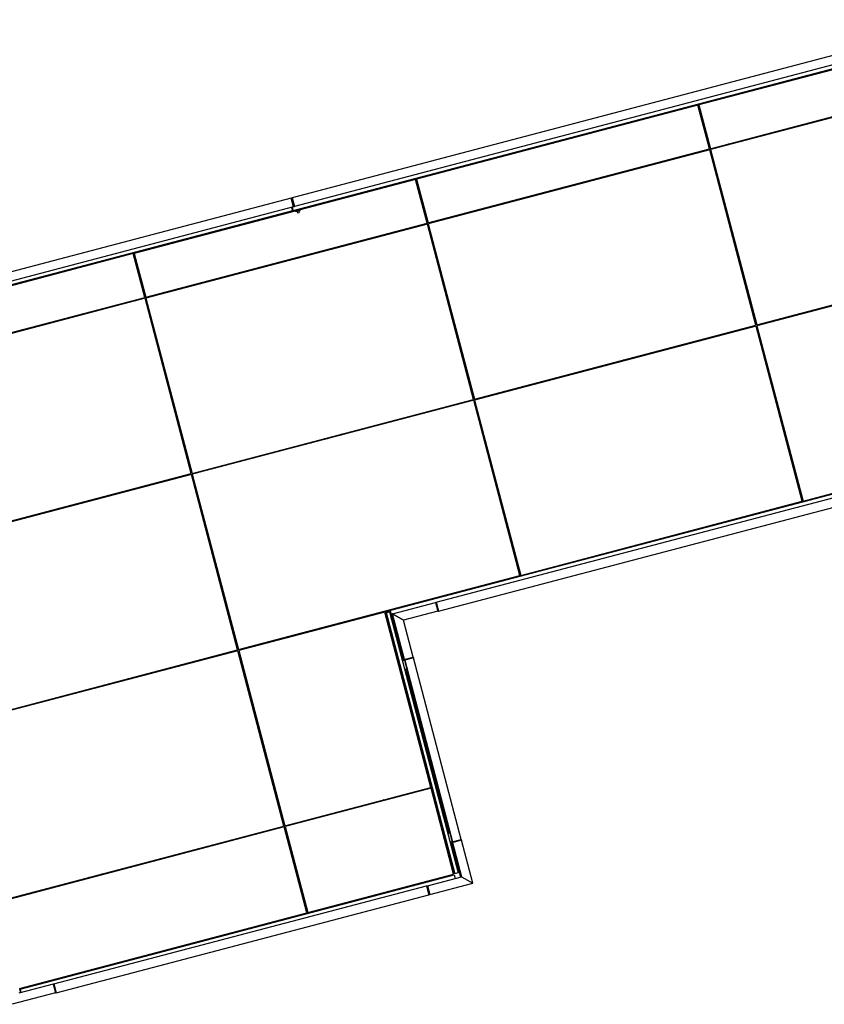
# Model space of a CAD drawing. Header units: millimetres. Extents: x 30 to 60678, y -866 to 36935.
# Tile 24 of 26: x 45861 to 50298, y 17308 to 22740. Entities that reach past the tile are written whole.
import ezdxf

# ---------------------------------------------------------------- set-up
doc = ezdxf.new("R2010")
doc.units = ezdxf.units.MM

# ---------------------------------------------------------------- blocks, each defined once
blk = doc.blocks.new('zw$6E5A')
at = {"color": 7}
for p, q in [((12198.8, 9305.1), (8464.4, 8322.7)), ((12204.6, 9234.3), (8468.7, 8251.4)), ((12211.5, 9256.8), (8477.2, 8274.3)), ((12259, 9243.4), (10706.6, 8835)), ((10770.2, 8593.2), (12322.6, 9001.6)), ((12323.8, 8996.8), (10771.5, 8588.4)), ((11208.5, 8972.2), (11209.8, 8967.4)), ((11210, 8972.6), (11211.2, 8967.8)), ((11219.6, 8975.1), (11220.9, 8970.3)), ((10702.1, 8833.8), (9149.7, 8425.4)), ((10706.6, 8835), (10702.1, 8833.8)), ((10765.7, 8592), (10702.1, 8833.8)), ((10706.6, 8835), (10770.2, 8593.2)), ((10706.9, 8835.1), (10770.5, 8593.3)), ((10273.7, 8726.3), (10275, 8721.4)), ((10275.2, 8726.7), (10276.4, 8721.8)), ((10284.8, 8729.2), (10286.1, 8724.4)), ((10737.1, 8718.9), (10732.6, 8717.7)), ((10737.1, 8718.9), (10732.6, 8717.7)), ((10949.1, 8635.1), (10944.1, 8639)), ((9213.3, 8183.6), (10765.7, 8592)), ((10767, 8587.2), (9214.6, 8178.8)), ((10727.4, 8582), (10728.8, 8577.1)), ((10728.4, 8582.2), (10729.8, 8577.4)), ((10737.3, 8584.6), (10738.6, 8579.7)), ((10738.8, 8584.9), (10740.1, 8580.1)), ((11021.4, 7620.1), (10767, 8587.2)), ((10771.5, 8588.4), (11025.9, 7621.3)), ((10771.8, 8588.5), (11026.2, 7621.4)), ((10796.8, 8600.2), (10798.1, 8595.4)), ((10875.3, 8615.7), (10870.4, 8619.6)), ((10876.1, 8615.9), (10871.1, 8619.8)), ((10590, 8545.8), (10587.6, 8540)), ((10590.7, 8546), (10588.3, 8540.2)), ((10663.7, 8565.2), (10661.3, 8559.4)), ((10715.6, 8578.8), (10716.9, 8574)), ((10716.6, 8579.1), (10717.8, 8574.3)), ((9338.9, 8480.3), (9340.2, 8475.5)), ((9340.4, 8480.7), (9341.6, 8475.9)), ((9350, 8483.3), (9351.3, 8478.4)), ((9145.2, 8424.2), (7592.8, 8015.8)), ((9149.7, 8425.4), (9145.2, 8424.2)), ((9208.8, 8182.4), (9145.2, 8424.2)), ((9149.7, 8425.4), (9213.3, 8183.6)), ((9150, 8425.5), (9213.6, 8183.7)), ((9958.9, 8379.8), (9960.1, 8374.9)), ((9960.3, 8380.1), (9961.6, 8375.3)), ((10018.4, 8395.4), (10019.6, 8390.6)), ((8459.6, 8321.4), (4551.1, 7293.1)), ((8459.6, 8321.4), (8464.4, 8322.7)), ((8472.3, 8273), (8459.6, 8321.4)), ((8459.6, 8321.4), (8472.3, 8273)), ((8477.2, 8274.3), (8464.4, 8322.7)), ((8464.4, 8322.7), (8477.2, 8274.3)), ((8472.3, 8273), (4563.9, 7244.7)), ((8460.1, 8269.8), (8465.2, 8250.5)), ((8462.9, 8270.5), (8466.7, 8256)), ((8463.7, 8270.8), (8467.5, 8256.2)), ((8463.7, 8270.7), (8467.5, 8256.2)), ((8469.4, 8253.7), (8464.9, 8271.1)), ((8470, 8251.7), (8464.9, 8271.1)), ((8466.7, 8256), (8468.7, 8256.6)), ((8472.3, 8273), (8477.2, 8274.3)), ((8504, 8258.6), (8484.7, 8253.5)), ((8499.2, 8257.3), (8501.2, 8249.6)), ((8503.5, 8260.5), (8504, 8258.6)), ((8503.8, 8258.6), (8505.9, 8250.8)), ((9180.2, 8309.3), (9175.7, 8308.1)), ((9180.2, 8309.3), (9175.7, 8308.1)), ((8465.2, 8250.5), (4555.3, 7221.8)), ((8404.1, 8234.4), (8405.4, 8229.6)), ((8405.6, 8234.8), (8406.8, 8229.9)), ((8415.2, 8237.3), (8416.5, 8232.5)), ((8469.3, 8253.6), (8464.7, 8252.4)), ((8468.2, 8253.3), (8468.7, 8251.4)), ((8469.3, 8253.6), (8469.4, 8253.7)), ((8483.7, 8255.3), (8484.2, 8253.4)), ((8484.1, 8255.5), (8484.7, 8253.5)), ((8484.7, 8253.5), (8484.2, 8253.4)), ((8486.4, 8245.7), (8484.3, 8253.4)), ((8484.8, 8253.6), (8486.9, 8245.8)), ((8486.9, 8245.8), (8486.4, 8245.7)), ((8505.9, 8250.8), (8486.9, 8245.8)), ((8489.7, 8254.8), (8491.7, 8247.1)), ((8491, 8246.9), (8493.1, 8239.2)), ((8491.5, 8247.1), (8493.6, 8239.3)), ((8493.6, 8239.3), (8493.1, 8239.2)), ((8493.6, 8239.3), (8494.2, 8239.5)), ((8494.2, 8239.5), (8502.6, 8241.7)), ((8501.2, 8249.6), (8503.2, 8241.9)), ((8503.2, 8241.9), (8502.6, 8241.7)), ((9318.5, 8206.1), (9313.5, 8210)), ((9319.2, 8206.3), (9314.2, 8210.2)), ((9392.2, 8225.5), (9387.2, 8229.4)), ((7656.4, 7774), (9208.8, 8182.4)), ((9210.1, 8177.6), (7657.7, 7769.2)), ((9106.8, 8155.6), (9104.4, 8149.8)), ((9158.7, 8169.2), (9160, 8164.4)), ((9159.7, 8169.5), (9160.9, 8164.7)), ((9170.5, 8172.4), (9171.9, 8167.5)), ((9171.5, 8172.6), (9172.9, 8167.8)), ((9180.4, 8175), (9181.7, 8170.1)), ((9181.9, 8175.3), (9183.2, 8170.5)), ((9464.5, 7210.5), (9210.1, 8177.6)), ((9214.6, 8178.8), (9469, 7211.7)), ((9214.9, 8178.9), (9469.3, 7211.8)), ((9239.9, 8190.6), (9241.2, 8185.8)), ((9033.1, 8136.2), (9030.7, 8130.4)), ((9033.8, 8136.4), (9031.4, 8130.6)), ((7588.3, 8014.6), (6035.9, 7606.2)), ((7469.3, 7988.5), (7470.5, 7983.6)), ((7470.7, 7988.8), (7472, 7984)), ((7480.4, 7991.4), (7481.7, 7986.5)), ((7592.8, 8015.8), (7588.3, 8014.6)), ((7651.9, 7772.8), (7588.3, 8014.6)), ((7592.8, 8015.8), (7656.4, 7774)), ((7593.1, 8015.9), (7656.7, 7774.1)), ((8461.5, 7985.8), (8462.7, 7981)), ((11025.9, 7621.3), (12578.3, 8029.7)), ((12579.5, 8024.9), (11027.2, 7616.5)), ((8402, 7970.2), (8403.2, 7965.3)), ((8403.4, 7970.5), (8404.7, 7965.7)), ((7623.4, 7899.7), (7618.8, 7898.5)), ((7623.4, 7899.7), (7618.8, 7898.5)), ((6099.5, 7364.4), (7651.9, 7772.8)), ((7653.2, 7768), (6100.8, 7359.6)), ((7907.6, 6800.9), (7653.2, 7768)), ((7657.7, 7769.2), (7912.1, 6802.1)), ((7658, 7769.3), (7912.4, 6802.2)), ((7683, 7781), (7684.3, 7776.2)), ((7761.6, 7796.5), (7756.6, 7800.4)), ((7762.3, 7796.7), (7757.3, 7800.6)), ((7835.3, 7815.9), (7830.3, 7819.8)), ((7476.2, 7726.6), (7473.8, 7720.8)), ((7477, 7726.8), (7474.5, 7721)), ((7549.9, 7746), (7547.5, 7740.2)), ((7601.8, 7759.6), (7603.1, 7754.8)), ((7602.8, 7759.9), (7604.1, 7755.1)), ((7613.6, 7762.8), (7615, 7757.9)), ((7614.7, 7763), (7616, 7758.2)), ((7623.5, 7765.4), (7624.8, 7760.5)), ((7625, 7765.7), (7626.3, 7760.9)), ((9469, 7211.7), (11021.4, 7620.1)), ((11022.7, 7615.3), (9470.3, 7206.9)), ((10971.3, 7606.9), (10972.6, 7602.1)), ((10972.3, 7607.2), (10973.5, 7602.3)), ((10991.8, 7612.3), (10993, 7607.5)), ((10992.8, 7612.6), (10994, 7607.7)), ((10993, 7612.6), (10994.3, 7607.8)), ((10994.5, 7613), (10995.8, 7608.2)), ((11277.1, 6648.2), (11022.7, 7615.3)), ((11027.2, 7616.5), (11281.6, 6649.4)), ((11027.5, 7616.5), (11281.9, 6649.4)), ((11052.5, 7628.3), (11053.8, 7623.5)), ((10367.3, 7442.8), (10362.3, 7446.7)), ((10200, 7404), (10197.6, 7398.2)), ((10214.6, 7407.8), (10215.8, 7403)), ((10216, 7408.2), (10217.3, 7403.4)), ((10274.1, 7423.5), (10275.3, 7418.7)), ((10293.6, 7423.5), (10288.6, 7427.3)), ((10294.3, 7423.6), (10289.4, 7427.5)), ((10126.3, 7384.6), (10123.9, 7378.8)), ((10127, 7384.8), (10124.6, 7379)), ((7912.1, 6802.1), (9464.5, 7210.5)), ((9465.8, 7205.7), (7913.4, 6797.3)), ((9414.4, 7197.3), (9415.7, 7192.5)), ((9415.4, 7197.6), (9416.7, 7192.7)), ((9434.9, 7202.7), (9436.1, 7197.9)), ((9435.9, 7203), (9437.1, 7198.1)), ((9436.1, 7203), (9437.4, 7198.2)), ((9437.6, 7203.4), (9438.9, 7198.6)), ((9720.2, 6238.6), (9465.8, 7205.7)), ((9470.3, 7206.9), (9724.7, 6239.8)), ((9470.6, 7206.9), (9725, 6239.8)), ((9495.6, 7218.7), (9496.9, 7213.8)), ((13061.3, 7112.4), (8979.2, 6038.5)), ((9258.9, 6091.4), (13078.6, 7096.3)), ((8717.2, 7013.9), (8718.4, 7009)), ((8736.7, 7013.8), (8731.7, 7017.7)), ((8737.4, 7014), (8732.5, 7017.9)), ((8810.4, 7033.2), (8805.4, 7037.1)), ((9271.6, 6043), (13091.3, 7047.9)), ((11281.6, 6649.4), (12834, 7057.8)), ((8569.4, 6975), (8567, 6969.2)), ((8570.1, 6975.2), (8567.7, 6969.4)), ((8643.1, 6994.4), (8640.7, 6988.6)), ((8657.7, 6998.2), (8658.9, 6993.4)), ((8659.1, 6998.6), (8660.4, 6993.8)), ((6355.2, 6392.5), (7907.6, 6800.9)), ((7908.9, 6796.1), (6356.5, 6387.6)), ((7878, 6793.1), (7879.2, 6788.3)), ((7879, 6793.4), (7880.2, 6788.5)), ((7879.2, 6793.4), (7880.5, 6788.6)), ((7880.7, 6793.8), (7882, 6789)), ((8163.3, 5829), (7908.9, 6796.1)), ((7913.4, 6797.3), (8167.8, 5830.2)), ((7913.7, 6797.3), (8168.1, 5830.2)), ((7938.7, 6809.1), (7940, 6804.2)), ((7857.5, 6787.7), (7858.8, 6782.9)), ((7858.5, 6788), (7859.8, 6783.1)), ((11251.1, 6765.4), (11246.6, 6764.2)), ((11251.1, 6765.4), (11246.6, 6764.2)), ((7253.5, 6623.6), (7248.6, 6627.5)), ((9724.7, 6239.8), (11277.1, 6648.2)), ((11281.6, 6649.4), (11277.1, 6648.2)), ((7086.2, 6584.8), (7083.8, 6579)), ((7100.8, 6588.6), (7102.1, 6583.8)), ((7102.3, 6589), (7103.5, 6584.2)), ((7160.3, 6604.3), (7161.6, 6599.4)), ((7179.8, 6604.2), (7174.8, 6608.1)), ((7180.5, 6604.4), (7175.6, 6608.3)), ((11171.3, 6620.3), (11172.5, 6615.5)), ((11172.7, 6620.7), (11174, 6615.9)), ((11182.4, 6623.3), (11183.7, 6618.4)), ((7012.5, 6565.4), (7010.1, 6559.6)), ((7013.2, 6565.6), (7010.8, 6559.8)), ((9694.2, 6355.8), (9689.7, 6354.6)), ((9694.2, 6355.8), (9689.7, 6354.6)), ((10228.4, 6372.3), (10229.7, 6367.4)), ((10229.9, 6372.7), (10231.2, 6367.8)), ((10239.6, 6375.2), (10240.8, 6370.4)), ((8167.8, 5830.2), (9720.2, 6238.6)), ((9724.7, 6239.8), (9720.2, 6238.6)), ((9017.2, 6027.8), (9254.1, 6090.1)), ((9254.1, 6090.1), (9258.9, 6091.4)), ((9254.1, 6090.1), (9266.8, 6041.7)), ((9254.1, 6090.1), (9266.8, 6041.7)), ((9258.9, 6091.4), (9271.6, 6043)), ((9258.9, 6091.4), (9271.6, 6043)), ((9285.6, 6124.2), (9286.8, 6119.4)), ((9287.1, 6124.6), (9288.3, 6119.8)), ((9296.7, 6127.2), (9298, 6122.3)), ((8974.5, 6037.2), (8169.6, 5825.5)), ((9228.9, 5070.1), (8974.5, 6037.2)), ((8979.2, 6038.5), (8979.8, 6036.5)), ((8979.8, 6036.5), (9005.3, 6043.2)), ((8980.5, 6038.8), (8981, 6036.9)), ((8980.6, 6033.7), (9001.2, 6039.1)), ((9359.7, 4592.7), (8980.6, 6033.7)), ((8981.9, 6034), (9361, 4593)), ((9001.2, 6039.1), (9380.3, 4598.1)), ((9004, 6042.9), (9008.6, 6025.5)), ((9004.1, 6042.9), (9008.6, 6025.5)), ((9009.8, 6025.8), (9005.2, 6043.2)), ((9005.3, 6043.2), (9009.8, 6025.8)), ((9266.8, 6041.7), (9078.3, 5992.1)), ((9266.8, 6041.7), (9271.6, 6043)), ((8903.7, 6023.8), (8905, 6018.9)), ((8905.2, 6024.1), (8906.5, 6019.3)), ((8914.9, 6026.7), (8916.1, 6021.9)), ((8984.3, 6008.8), (8982.1, 6008.2)), ((8984.9, 6006.9), (8984.3, 6008.8)), ((8987.3, 6008.4), (8984.7, 6007.7)), ((8986.4, 6001.6), (8984.9, 6006.9)), ((8988.3, 5994.3), (8986.4, 6001.6)), ((8989, 6001.7), (8986.5, 6001)), ((8990.2, 5987.1), (8988.3, 5994.3)), ((8991.9, 5979.8), (8989.7, 5979.2)), ((8992.6, 5988.3), (8990.1, 5987.6)), ((8991.5, 5981.7), (8990.2, 5987.1)), ((8991.9, 5979.8), (8991.5, 5981.7)), ((8994.3, 5981.6), (8991.7, 5980.9)), ((9008.6, 6025.5), (9009.8, 6025.8)), ((9010.4, 6004.3), (9009.6, 6007.1)), ((9016.6, 6027.6), (9009.8, 6025.8)), ((9011.4, 6000.4), (9010.4, 6004.3)), ((9012.4, 5996.5), (9011.4, 6000.4)), ((9013.1, 5993.7), (9012.4, 5996.5)), ((9017.9, 6022.8), (9012.6, 6021.4)), ((9012.6, 6021.4), (9012.6, 6021.4)), ((9012.6, 6021.4), (9019.3, 6017.5)), ((9012.6, 6021.4), (9077.5, 5774.8)), ((9012.6, 6021.4), (9077.5, 5774.8)), ((9019.3, 6017.5), (9012.6, 6021.4)), ((9017.2, 6027.8), (9016.6, 6027.6)), ((9016.6, 6027.6), (9017.2, 6027.8)), ((9082.8, 5776.2), (9016.6, 6027.6)), ((9078.3, 5992.1), (9017.2, 6027.8)), ((9083.4, 5776.3), (9017.2, 6027.8)), ((9017.2, 6027.8), (9078.3, 5992.1)), ((9131.7, 5789.1), (9078.3, 5992.1)), ((8137.3, 5946.2), (8132.8, 5945)), ((8137.3, 5946.2), (8132.8, 5945)), ((9041.1, 5934.8), (9035.8, 5933.4)), ((9036.5, 5930.5), (9035.8, 5933.4)), ((9041.8, 5931.9), (9036.5, 5930.5)), ((8164.6, 5824.1), (6580.3, 5407.3)), ((6610.9, 5420.6), (8163.3, 5829)), ((8113, 5815.7), (8114.3, 5810.9)), ((8114.4, 5816.1), (8115.8, 5811.3)), ((8124.1, 5818.7), (8125.4, 5813.8)), ((8125.3, 5819), (8126.5, 5814.1)), ((8126.7, 5819.3), (8128, 5814.5)), ((8136.4, 5821.9), (8137.7, 5817.1)), ((8167.8, 5830.2), (8163.3, 5829)), ((8419, 4857), (8164.6, 5824.1)), ((8172.1, 5815.8), (8167.1, 5814.5)), ((8169.6, 5825.5), (8424, 4858.4)), ((8169.9, 5825.5), (8424.3, 4858.4)), ((9071.6, 5818.7), (9066.3, 5817.3)), ((9067.1, 5814.4), (9066.3, 5817.3)), ((9072.3, 5815.8), (9067.1, 5814.4)), ((9072, 5773.3), (9131.7, 5789.1)), ((9073.3, 5768.5), (9072, 5773.3)), ((9072.4, 5768.3), (9084.1, 5771.3)), ((9133, 5784.2), (9073.3, 5768.5)), ((9082.8, 5776.2), (9131.7, 5789.1)), ((9083.4, 5776.3), (9084.7, 5771.5)), ((9133, 5784.2), (9084.1, 5771.3)), ((9084.1, 5771.3), (9096.8, 5723)), ((9084.1, 5771.3), (9347.4, 4770.4)), ((9084.7, 5771.5), (9348, 4770.6)), ((9131.7, 5789.1), (9133, 5784.2)), ((9396.4, 4783.3), (9133, 5784.2)), ((9064.6, 5714.5), (9059.7, 5713.2)), ((9067.1, 5704.8), (9062.2, 5703.6)), ((9096.8, 5723), (9085.2, 5719.9)), ((9094, 5711.9), (9087.7, 5710.3)), ((9091.1, 5711.2), (9091.9, 5708.3)), ((9096.9, 5722.5), (9091.6, 5721.1)), ((9091.6, 5721.1), (9329.2, 4817.8)), ((9329.2, 4817.8), (9091.6, 5721.1)), ((9091.6, 5721.1), (9091.6, 5721.1)), ((9091.9, 5708.3), (9092.9, 5708.5)), ((9092.2, 5711.4), (9092.9, 5708.5)), ((9092.9, 5708.5), (9094.8, 5709)), ((9108.5, 5678.5), (9103.2, 5677.1)), ((9103.9, 5674.2), (9103.2, 5677.1)), ((9109.2, 5675.6), (9103.9, 5674.2)), ((7346.8, 5614.2), (7348.1, 5609.3)), ((7348.3, 5614.5), (7349.6, 5609.7)), ((7358, 5617.1), (7359.2, 5612.3)), ((9139, 5562.4), (9133.7, 5561.1)), ((9134.5, 5558.2), (9133.7, 5561.1)), ((9139.8, 5559.5), (9134.5, 5558.2)), ((9169.5, 5446.4), (9164.2, 5445)), ((9165, 5442.1), (9164.2, 5445)), ((9170.3, 5443.5), (9165, 5442.1)), ((9200.1, 5330.3), (9194.8, 5329)), ((9195.5, 5326.1), (9194.8, 5329)), ((9200.8, 5327.4), (9195.5, 5326.1)), ((9230.6, 5214.3), (9225.3, 5212.9)), ((9226.1, 5210), (9225.3, 5212.9)), ((9231.4, 5211.4), (9226.1, 5210)), ((8424, 4858.4), (9228.9, 5070.1)), ((9230.2, 5065.3), (8425.3, 4853.5)), ((9169.1, 5054.4), (9170.4, 5049.5)), ((9170.6, 5054.8), (9171.8, 5049.9)), ((9228.6, 5070), (9229.8, 5065.2)), ((9354.8, 4591.4), (9230.2, 5065.3)), ((9261.1, 5098.2), (9255.8, 5096.9)), ((9256.6, 5094), (9255.8, 5096.9)), ((9261.9, 5095.3), (9256.6, 5094)), ((8970.9, 4997.1), (8966.7, 5001.1)), ((8902.7, 4979.1), (8898.6, 4983.2)), ((8903.5, 4979.3), (8899.3, 4983.4)), ((9291.7, 4982.2), (9286.4, 4980.8)), ((9287.1, 4977.9), (9286.4, 4980.8)), ((9292.4, 4979.3), (9287.1, 4977.9)), ((6834.7, 4440.2), (8419, 4857)), ((8420.3, 4852.2), (6836, 4435.4)), ((8386.6, 4848.5), (8387.9, 4843.7)), ((8388.1, 4848.9), (8389.4, 4844.1)), ((8390.6, 4849.6), (8391.9, 4844.7)), ((8392.1, 4850), (8393.4, 4845.1)), ((8545, 4378.3), (8420.3, 4852.2)), ((8425.3, 4853.5), (8550, 4379.7)), ((8425.6, 4853.6), (8550.3, 4379.7)), ((8450.1, 4865.2), (8451.4, 4860.4)), ((9322.2, 4866.1), (9316.9, 4864.8)), ((9317.7, 4861.8), (9316.9, 4864.8)), ((9323, 4863.2), (9317.7, 4861.8)), ((9323, 4815.7), (9334.7, 4818.8)), ((9326.8, 4819.8), (9325.7, 4819.5)), ((9325.7, 4819.5), (9326.5, 4816.6)), ((9328.6, 4820.3), (9326.8, 4819.8)), ((9326.8, 4819.8), (9327.5, 4816.9)), ((9334.5, 4819.2), (9329.2, 4817.8)), ((9329.2, 4817.8), (9329.2, 4817.8)), ((9334.7, 4818.8), (9347.4, 4770.4)), ((9336.6, 4767.6), (9396.4, 4783.3)), ((9347.4, 4770.4), (9396.4, 4783.3)), ((9396.4, 4783.3), (9397.6, 4778.4)), ((7942.2, 4731.6), (7940.6, 4726)), ((9315.2, 4761.9), (9310.3, 4760.6)), ((9317.7, 4752.3), (9312.8, 4751)), ((9347.4, 4770.4), (9335.8, 4767.3)), ((9337.9, 4762.7), (9336.6, 4767.6)), ((9397.6, 4778.4), (9337.9, 4762.7)), ((9344.6, 4759.3), (9338.3, 4757.7)), ((9341.8, 4758.6), (9342.5, 4755.7)), ((9343.5, 4755.9), (9342.5, 4755.7)), ((9342.8, 4758.8), (9343.5, 4755.9)), ((9343.3, 4764.2), (9392.9, 4575.6)), ((9343.4, 4764.2), (9393, 4575.6)), ((9345.4, 4756.4), (9343.5, 4755.9)), ((9348, 4770.6), (9349.3, 4765.7)), ((9397.6, 4778.4), (9348.7, 4765.6)), ((9348.7, 4765.6), (9398.3, 4577)), ((9349.3, 4765.7), (9398.9, 4577.1)), ((9359.1, 4725.9), (9353.8, 4724.5)), ((9460, 4541.5), (9397.6, 4778.4)), ((7874, 4713.7), (7872.4, 4708.1)), ((7874.8, 4713.9), (7873.2, 4708.3)), ((9354.6, 4721.6), (9353.8, 4724.5)), ((9359.9, 4723), (9354.6, 4721.6)), ((7612.2, 4644.8), (7613.5, 4639.9)), ((7613.7, 4645.2), (7614.9, 4640.3)), ((7671.7, 4660.4), (7673, 4655.6)), ((6963.6, 3957.1), (9357.4, 4586.9)), ((7345.8, 4569.5), (7341.7, 4573.6)), ((7346.6, 4569.7), (7342.4, 4573.8)), ((7414, 4587.5), (7409.9, 4591.5)), ((8550, 4379.7), (9354.8, 4591.4)), ((9210.3, 4527.5), (9398.9, 4577.1)), ((9357.4, 4586.9), (9362.5, 4567.6)), ((9380.3, 4598.1), (9359.7, 4592.7)), ((9389.6, 4609.9), (9384.3, 4608.5)), ((9385.1, 4605.6), (9384.3, 4608.5)), ((9390.4, 4607), (9385.1, 4605.6)), ((9398.9, 4577.1), (9460, 4541.5)), ((9398.9, 4577.1), (9460, 4541.5)), ((7150.6, 3985.6), (9205.5, 4526.3)), ((9183.8, 4546.4), (9185.1, 4541.6)), ((9185.3, 4546.8), (9186.6, 4542)), ((9195, 4549.3), (9196.2, 4544.5)), ((9205.5, 4526.3), (9210.3, 4527.5)), ((9205.5, 4526.3), (9218.2, 4477.9)), ((9205.5, 4526.3), (9218.2, 4477.9)), ((9210.3, 4527.5), (9223, 4479.2)), ((9210.3, 4527.5), (9223, 4479.2)), ((9223, 4479.2), (9460, 4541.5)), ((7163.3, 3937.3), (9218.2, 4477.9)), ((9218.2, 4477.9), (9223, 4479.2)), ((8534.7, 4437.7), (8529.7, 4436.4)), ((8534.7, 4437.7), (8529.7, 4436.4)), ((6960.7, 3961.5), (8545, 4378.3)), ((8513.7, 4370.1), (8515, 4365.3)), ((8515.2, 4370.5), (8516.4, 4365.7)), ((8524.8, 4373), (8526.1, 4368.2)), ((8550, 4379.7), (8545, 4378.3)), ((7845.5, 4194.3), (7846.7, 4189.5)), ((7846.9, 4194.7), (7848.2, 4189.9)), ((7856.6, 4197.2), (7857.9, 4192.4)), ((7188.4, 4021.4), (7189.7, 4016.6)), ((7145.7, 3984.4), (6957.2, 3934.8)), ((7145.7, 3984.4), (7150.6, 3985.6)), ((7145.7, 3984.4), (7158.5, 3936)), ((7145.7, 3984.4), (7158.5, 3936)), ((7150.6, 3985.6), (7163.3, 3937.3)), ((7150.6, 3985.6), (7163.3, 3937.3)), ((7177.3, 4018.5), (7178.5, 4013.7)), ((7178.7, 4018.9), (7180, 4014.1)), ((7158.5, 3936), (6920.9, 3873.5)), ((6963.6, 3957.1), (6962.3, 3956.8)), ((6962.3, 3956.8), (6967.4, 3937.4)), ((6962.9, 3954.9), (6964, 3955.2)), ((6967.4, 3937.5), (6962.9, 3954.9)), ((6968.6, 3937.8), (6963.6, 3957.1)), ((6964, 3955.2), (6968.6, 3937.8)), ((7158.5, 3936), (7163.3, 3937.3))]:
    blk.add_line(p, q, dxfattribs=at)

msp = doc.modelspace()

# ---------------------------------------------------------------- block references
msp.add_blockref('zw$6E5A', (38899.3, 13434.6))

doc.saveas('drawing.dxf')
